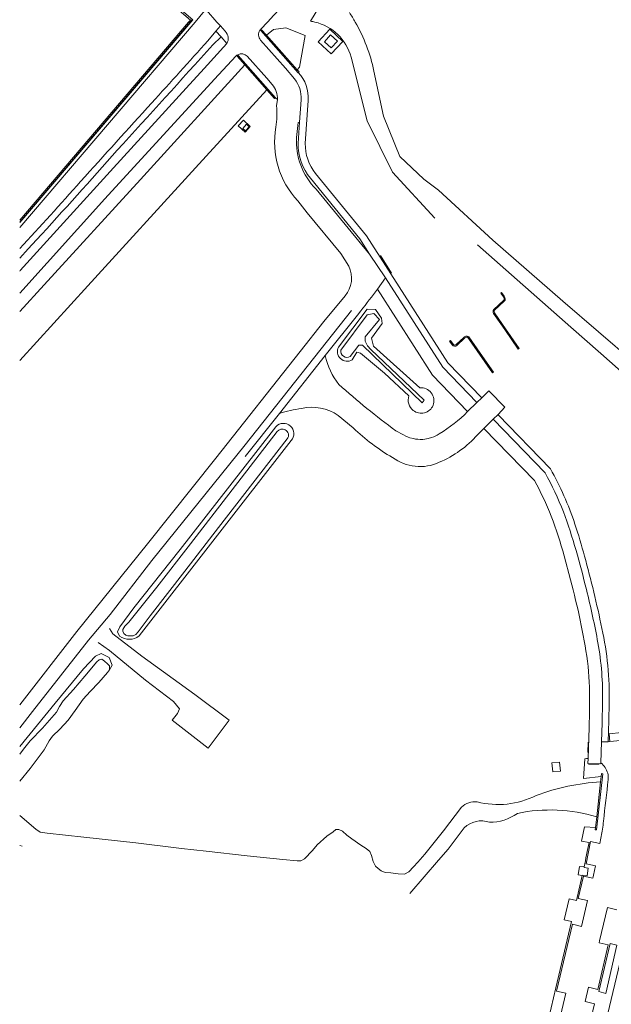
# Model space of a CAD drawing. Header units: metres. Extents: x 89500 to 94494, y 464000 to 469000.
# Tile 10 of 61: x 90500 to 90642, y 465514 to 465751. Entities that reach past the tile are written whole.
import ezdxf

# ---------------------------------------------------------------- set-up
doc = ezdxf.new("R2010")
doc.units = ezdxf.units.M
for name, color, linetype, lineweight in [('B04', 251, 'Continuous', 15), ('Q06', 251, 'Continuous', 15), ('Q19', 251, 'Continuous', 15), ('T01', 251, 'Continuous', 15), ('T03', 251, 'Continuous', 15), ('T09', 251, 'Continuous', 15), ('V00', 251, 'Continuous', 15), ('V01', 251, 'Continuous', 15), ('V02', 251, 'Continuous', 15), ('W00', 251, 'Continuous', 15), ('W01', 251, 'Continuous', 15)]:
    doc.layers.add(name, color=color, linetype=linetype, lineweight=lineweight)

msp = doc.modelspace()

# ---------------------------------------------------------------- linework, layer by layer
at = {"layer": 'B04'}
for points in [[(90558.026, 465747.959), (90558.253, 465748.163), (90559.448, 465746.817)], [(90567.077, 465737.836), (90567.051, 465737.815), (90558.026, 465747.959)], [(90559.448, 465746.817), (90566.829, 465738.503)], [(90552.585, 465741.989), (90552.359, 465741.784), (90554.227, 465739.672)], [(90561.611, 465731.779), (90552.585, 465741.989)], [(90554.227, 465739.672), (90559.486, 465733.724)], [(90566.829, 465738.503), (90567.277, 465737.998)], [(90567.277, 465737.998), (90567.077, 465737.836)], [(90559.486, 465733.724), (90561.384, 465731.577), (90561.611, 465731.779)]]:
    msp.add_lwpolyline(points, dxfattribs=at)
at = {"layer": 'Q06'}
for points in [[(90500, 465680.344), (90505.907, 465686.786), (90529.057, 465712.124), (90554.227, 465739.672)], [(90559.486, 465733.724), (90542.306, 465714.904), (90516.434, 465686.565), (90500, 465668.582)], [(90586.601, 465678.466), (90583.174, 465674.244)], [(90581.657, 465672.291), (90579.595, 465669.556)]]:
    msp.add_lwpolyline(points, dxfattribs=at)
at = {"layer": 'Q19'}
for points in [[(90574.841, 465746.902), (90573.375, 465745.266), (90574.974, 465743.785), (90576.491, 465745.423), (90574.841, 465746.902)], [(90554.579, 465725.398), (90553.716, 465724.403), (90554.342, 465723.821), (90555.259, 465724.808), (90554.579, 465725.398)]]:
    msp.add_lwpolyline(points, dxfattribs=at)
at = {"layer": 'T01'}
for points in [[(90616.034, 465684.935), (90615.827, 465684.792), (90616.448, 465683.879)], [(90616.647, 465684.036), (90616.034, 465684.935)], [(90616.49, 465683.01), (90614.18, 465680.861)], [(90614.341, 465680.68), (90616.661, 465682.834)], [(90614.073, 465679.903), (90616.762, 465676.05), (90620.021, 465671.335), (90620.232, 465671.474), (90616.955, 465676.2), (90614.275, 465680.023)], [(90605.079, 465672.441), (90606.965, 465674.151)], [(90607.129, 465673.988), (90605.287, 465672.264)], [(90606.965, 465674.151), (90607.113, 465674.272)], [(90608.106, 465674.255), (90610.105, 465671.379), (90614.064, 465665.757), (90613.864, 465665.615), (90610.118, 465670.938), (90607.918, 465674.099)], [(90604.155, 465672.331), (90603.515, 465673.209), (90603.749, 465673.395)], [(90603.749, 465673.395), (90604.331, 465672.516)], [(90636.838, 465576.764), (90636.793, 465574.294)], [(90636.957, 465571.454), (90639.479, 465571.453)], [(90638.564, 465555.7), (90638.872, 465555.669), (90640.362, 465569.183), (90640.068, 465569.201), (90639.991, 465568.507)], [(90639.848, 465567.222), (90638.914, 465558.839)], [(90639.991, 465568.507), (90639.848, 465567.222)], [(90638.914, 465558.839), (90638.625, 465556.247)], [(90638.625, 465556.247), (90638.564, 465555.7)]]:
    msp.add_lwpolyline(points, dxfattribs=at)
for points in [[(90616.448, 465683.879, -0.4480758), (90616.49, 465683.01)], [(90616.661, 465682.834, 0.4123373), (90616.647, 465684.036)], [(90614.18, 465680.861, 0.3528726), (90614.073, 465679.903)], [(90614.275, 465680.023, -0.3255353), (90614.341, 465680.68)], [(90607.747, 465674.433, 0.1639952), (90607.113, 465674.272)], [(90607.129, 465673.988, -0.1890608), (90607.676, 465674.223)], [(90607.918, 465674.099, 0.1964092), (90607.676, 465674.223)], [(90608.106, 465674.255, 0.1841687), (90607.747, 465674.433)], [(90605.287, 465672.264, -0.501446), (90604.155, 465672.331)], [(90604.331, 465672.516, 0.4696629), (90605.079, 465672.441)]]:
    msp.add_lwpolyline(points, format="xyb", dxfattribs=at)
at = {"layer": 'T03'}
for points in [[(90542.252, 465750), (90544.529, 465752.663)], [(90500, 465701.884), (90541.078, 465750)], [(90500, 465700.591), (90542.252, 465750)], [(90541.078, 465750), (90541.543, 465750.545)], [(90589.517, 465689.602), (90586.859, 465693.814)]]:
    msp.add_lwpolyline(points, dxfattribs=at)
at = {"layer": 'T09'}
for points in [[(90576.779, 465671.823), (90583.686, 465680.941)], [(90583.686, 465680.941), (90585.627, 465680.83), (90587.14, 465678.805), (90587.256, 465677.498), (90584.694, 465673.924), (90585.194, 465672.069), (90596.318, 465662.006)], [(90593.721, 465660.065), (90587.838, 465665.521), (90582.05, 465670.316), (90581.146, 465670.599), (90580.035, 465668.737)], [(90561.705, 465652.657), (90556.836, 465646.491), (90538.637, 465623.1), (90527.487, 465609.092), (90524.096, 465604.516), (90523.512, 465603.338), (90524.069, 465602.276)], [(90528.78, 465602.321), (90565.366, 465649.336)], [(90500, 465575.752), (90508.512, 465586.129), (90515.36, 465594.396), (90518.249, 465597.438), (90519.63, 465598.091), (90521.537, 465597.172), (90522.245, 465595.331), (90521.658, 465594.191)]]:
    msp.add_lwpolyline(points, dxfattribs=at)
for points in [[(90580.035, 465668.737, -0.7629499), (90576.779, 465671.823)], [(90596.318, 465662.006, -0.5560844), (90599.527, 465657.801)], [(90594.754, 465656.566, -0.3359014), (90593.721, 465660.065)], [(90599.527, 465657.801, -0.4946568), (90594.754, 465656.566)], [(90561.705, 465652.657, -0.9998577), (90565.366, 465649.336)], [(90524.069, 465602.276, 0.327878), (90528.78, 465602.321)]]:
    msp.add_lwpolyline(points, format="xyb", dxfattribs=at)
at = {"layer": 'V00'}
for points in [[(90600.803, 465709.582), (90597.324, 465712.204), (90591.485, 465717.636)], [(90599.969, 465702.851), (90589.769, 465713.921)], [(90652.26, 465664.401), (90647.958, 465668.124), (90630.802, 465682.826), (90613.928, 465697.493), (90600.803, 465709.582)], [(90610.23, 465696.392), (90632.651, 465676.626)], [(90521.788, 465607.486), (90531.835, 465620.45), (90554.296, 465648.295), (90579.894, 465680.635)], [(90500, 465585.732), (90513.765, 465603.373), (90530.798, 465624.443), (90547.213, 465645.092), (90567.549, 465670.736), (90573.257, 465677.993)], [(90632.651, 465676.626), (90639.89, 465670.3)], [(90639.89, 465670.3), (90651.702, 465659.878), (90650.66, 465658.567)], [(90521.788, 465607.486), (90516.588, 465601.297)], [(90536.751, 465582.037), (90545.356, 465575.34), (90550.425, 465582.078), (90542.156, 465588.214), (90529.432, 465597.493), (90522.458, 465602.845), (90521.654, 465604.153)], [(90500, 465580.239), (90503.049, 465584.138), (90516.588, 465601.297)], [(90518.928, 465600.742), (90521.597, 465598.828), (90530.303, 465591.705), (90537.048, 465586.53), (90538.478, 465584.807), (90537.991, 465583.667), (90536.751, 465582.037)], [(90500.588, 465551.772), (90500, 465551.91)]]:
    msp.add_lwpolyline(points, dxfattribs=at)
at = {"layer": 'V01'}
for points in [[(90559.626, 465750), (90561.213, 465751.671), (90565.654, 465756.461)], [(90570.035, 465750.183), (90573.379, 465755.853)], [(90544.964, 465752.854), (90547.498, 465750)], [(90547.498, 465750), (90548.325, 465749.069)], [(90558.02, 465748.309), (90559.626, 465750)], [(90545.326, 465745.523), (90547.227, 465747.833)], [(90547.227, 465747.833), (90548.469, 465746.435)], [(90548.325, 465749.069), (90549.484, 465747.772)], [(90549.896, 465744.844), (90544.422, 465738.846)], [(90548.469, 465746.435), (90546.493, 465744.504)], [(90564.029, 465738.884), (90558.017, 465745.672)], [(90546.9, 465736.271), (90552.029, 465741.807)], [(90554.798, 465741.767), (90559.484, 465736.49), (90560.798, 465734.978)], [(90583.659, 465726.263), (90579.79, 465741.542)], [(90544.422, 465738.846), (90540.103, 465734.137), (90522.55, 465714.954), (90500.154, 465690.225), (90500, 465690.056)], [(90564.029, 465738.884), (90566.125, 465736.34)], [(90585.264, 465738.218), (90587.552, 465727.359)], [(90500, 465684.782), (90520.483, 465707.437), (90546.9, 465736.271)], [(90562.034, 465731.399), (90561.838, 465729.872)], [(90567.728, 465731.307), (90567.352, 465725.939)], [(90554.293, 465723.521), (90552.629, 465725.002), (90553.898, 465726.393), (90555.527, 465724.907), (90554.293, 465723.521)], [(90567.352, 465725.939), (90567.039, 465725.804), (90566.625, 465722.254)], [(90583.659, 465726.263), (90589.769, 465713.921)], [(90591.485, 465717.636), (90587.552, 465727.359)], [(90571.345, 465709.829), (90584.24, 465694.189)], [(90566.964, 465706.998), (90569.208, 465704.134), (90577.308, 465694.328), (90579.237, 465691.269)], [(90500, 465693.206), (90502.04, 465695.415), (90504.073, 465697.616)], [(90584.24, 465694.189), (90588.071, 465688.453)], [(90586.15, 465685.75), (90588.071, 465688.453)], [(90578.363, 465684.116), (90573.257, 465677.993)], [(90573.559, 465669.762), (90581.302, 465679.518)], [(90581.302, 465679.518), (90582.136, 465680.569)], [(90562.518, 465655.851), (90573.559, 465669.762)], [(90611.249, 465659.59), (90610.098, 465658.473)], [(90612.958, 465661.249), (90611.249, 465659.59)], [(90616.785, 465657.328), (90612.958, 465661.249)], [(90610.098, 465658.473), (90607.849, 465656.29)], [(90615.165, 465655.578), (90616.785, 465657.328)], [(90554.29, 465645.484), (90562.518, 465655.851)], [(90580.313, 465652.348), (90576.674, 465655.34)], [(90614.007, 465654.439), (90615.165, 465655.578)], [(90611.772, 465652.24), (90614.007, 465654.439)], [(90590.588, 465651.672), (90592.43, 465650.69)], [(90592.43, 465650.69), (90592.972, 465650.406), (90593.511, 465650.171), (90593.962, 465650.009), (90594.778, 465649.787), (90595.283, 465649.694), (90595.89, 465649.624), (90596.391, 465649.6), (90597.044, 465649.615), (90597.54, 465649.661), (90598.378, 465649.809), (90599.179, 465650.036), (90599.741, 465650.25), (90600.188, 465650.455), (90600.532, 465650.635), (90601.012, 465650.923)], [(90610.245, 465650.738), (90611.772, 465652.24)], [(90648.064, 465577.459), (90647.864, 465579.414), (90641.927, 465578.807), (90642.092, 465576.933)], [(90642.092, 465576.933), (90648.064, 465577.459)], [(90630.188, 465569.83), (90629.937, 465571.971), (90628.077, 465571.761), (90628.32, 465569.611), (90630.188, 465569.83)], [(90635.916, 465546.771), (90634.774, 465546.887), (90634.448, 465544.867), (90635.434, 465544.709)], [(90635.914, 465546.761), (90635.886, 465546.654), (90636.896, 465546.491), (90636.631, 465544.63), (90635.453, 465544.791), (90635.434, 465544.709)], [(90635.916, 465546.771), (90635.914, 465546.761)]]:
    msp.add_lwpolyline(points, dxfattribs=at)
for points in [[(90579.399, 465752.272, -0.0165119), (90580.802, 465750)], [(90570.035, 465750.183, -0.0228948), (90571.046, 465750)], [(90571.046, 465750, -0.2799058), (90579.79, 465741.542)], [(90580.802, 465750, -0.0790106), (90585.264, 465738.218)], [(90549.484, 465747.772, -0.3258085), (90549.896, 465744.844)], [(90558.017, 465745.672, -0.354718), (90557.812, 465748.054)], [(90557.812, 465748.054, -0.0408353), (90558.02, 465748.309)], [(90545.326, 465745.523, -0.0011603), (90531.798, 465730.552)], [(90523.508, 465719.147, 0.0008275), (90546.493, 465744.504)], [(90552.029, 465741.807, -0.0770528), (90552.498, 465742.155)], [(90552.498, 465742.155, -0.3381721), (90554.798, 465741.767)], [(90566.125, 465736.34, -0.1981456), (90567.728, 465731.307)], [(90560.798, 465734.978, -0.1911823), (90562.034, 465731.399)], [(90531.798, 465730.552, 0.0019958), (90514.678, 465711.658)], [(90561.838, 465729.872, -0.0538547), (90561.682, 465724.728)], [(90561.682, 465724.728, 0.2383782), (90566.964, 465706.998)], [(90566.625, 465722.254, 0.209572), (90571.345, 465709.829)], [(90504.073, 465697.616, 0.0031971), (90523.508, 465719.147)], [(90514.678, 465711.658, -0.0052523), (90500, 465695.496)], [(90579.237, 465691.269, -0.2927076), (90578.363, 465684.116)], [(90582.136, 465680.569, 0.006624), (90586.15, 465685.75)], [(90573.559, 465669.762, 0.109706), (90576.835, 465662.797)], [(90576.835, 465662.797, 0.0237939), (90590.588, 465651.672)], [(90576.674, 465655.34, 0.2159474), (90567.873, 465657.04)], [(90567.873, 465657.04, 0.0434307), (90562.518, 465655.851)], [(90601.012, 465650.923, 0.0529158), (90607.849, 465656.29)], [(90589.761, 465645.237, -0.0570881), (90580.313, 465652.348)], [(90610.245, 465650.738, -0.1110543), (90601.015, 465644.093)], [(90601.015, 465644.093, -0.2726489), (90589.761, 465645.237)]]:
    msp.add_lwpolyline(points, format="xyb", dxfattribs=at)
at = {"layer": 'V02'}
for points in [[(90541.652, 465750.557), (90500, 465786.117)], [(90500, 465785.624), (90541.089, 465750.487), (90540.673, 465750)], [(90540.673, 465750), (90500, 465702.375)], [(90500, 465701.769), (90541.176, 465750)], [(90541.176, 465750), (90541.652, 465750.557)], [(90547.227, 465747.833), (90548.325, 465749.069)], [(90558.026, 465747.959), (90557.812, 465748.054)], [(90575.02, 465742.33), (90571.845, 465745.221), (90574.645, 465748.264), (90577.801, 465745.313), (90575.02, 465742.33)], [(90548.469, 465746.435), (90549.896, 465744.844)], [(90552.585, 465741.989), (90552.498, 465742.155)], [(90562.034, 465731.399), (90561.611, 465731.779)], [(90568.744, 465720.824), (90569.416, 465731.148)], [(90567.021, 465720.804), (90567.352, 465725.939)], [(90584.24, 465694.189), (90581.88, 465697.887), (90570.004, 465712.422)], [(90583.49, 465698.606), (90571.239, 465713.576)], [(90611.249, 465659.59), (90603.042, 465668.036), (90583.49, 465698.606)], [(90588.071, 465688.453), (90601.873, 465666.942), (90610.098, 465658.473)], [(90607.849, 465656.29), (90599.36, 465665.029), (90586.15, 465685.75)], [(90627.785, 465642.558), (90615.189, 465655.54)], [(90614.007, 465654.439), (90626.507, 465641.596)], [(90623.966, 465639.729), (90611.772, 465652.24)], [(90632.616, 465615.795), (90631.073, 465621.602)], [(90640.326, 465586.365), (90640.247, 465581.404), (90640.095, 465576.888)], [(90641.695, 465576.838), (90641.86, 465581.998), (90641.926, 465586.126)], [(90636.834, 465572.83), (90637.088, 465580.274)], [(90640.095, 465576.888), (90639.951, 465571.788)], [(90640.095, 465576.888), (90641.695, 465576.838)], [(90642.092, 465576.933), (90641.695, 465576.838)], [(90636.096, 465572.747), (90635.759, 465568.057), (90639.991, 465568.507)], [(90639.944, 465571.527), (90636.792, 465571.614), (90636.834, 465572.83)], [(90639.951, 465571.788), (90639.944, 465571.527)], [(90638.625, 465556.247), (90635.946, 465556.378), (90635.267, 465552.971), (90637.076, 465552.624)], [(90647.364, 465556.873), (90651.806, 465557.198), (90649.46, 465545.182), (90645.767, 465528.982), (90640.348, 465506.096)], [(90638.616, 465547.019), (90636.376, 465547.516), (90637.452, 465552.858), (90639.682, 465552.381)], [(90635.434, 465544.709), (90634.036, 465538.645), (90632.275, 465539.048), (90631.115, 465534.034), (90632.869, 465533.606), (90629.109, 465517.672)], [(90636.715, 465538.655), (90634.494, 465539.169), (90635.741, 465544.547), (90637.971, 465544.03)], [(90636.715, 465538.655), (90635.275, 465532.45)], [(90639.484, 465528.49), (90639.592, 465528.948), (90641.513, 465536.988)], [(90643.749, 465536.425), (90641.513, 465536.988)], [(90629.272, 465516.887), (90630.534, 465522.221), (90633.068, 465532.967), (90635.275, 465532.45)], [(90639.484, 465528.49), (90641.709, 465527.991), (90639.16, 465517.25), (90636.973, 465517.803)], [(90639.413, 465516.77), (90641.107, 465516.345), (90643.793, 465527.944), (90642.132, 465528.341), (90639.413, 465516.77)], [(90629.109, 465517.672), (90625.719, 465503.27), (90626.775, 465503.049), (90626.37, 465501.43)], [(90636.143, 465514.354), (90636.973, 465517.803)], [(90629.272, 465516.887), (90631.487, 465516.38)], [(90629.873, 465509.548), (90631.487, 465516.38)], [(90633.607, 465503.565), (90635.815, 465503.03), (90638.361, 465513.842), (90636.143, 465514.354)]]:
    msp.add_lwpolyline(points, dxfattribs=at)
for points in [[(90569.416, 465731.148, 0.2197962), (90567.077, 465737.836)], [(90570.004, 465712.422, -0.1735909), (90567.021, 465720.804)], [(90571.239, 465713.576, -0.1755349), (90568.744, 465720.824)], [(90626.507, 465641.596, -0.0260193), (90630.913, 465632.205)], [(90633.681, 465629.244, 0.0445845), (90627.785, 465642.558)], [(90627.993, 465631.106, 0.0248086), (90623.966, 465639.729)], [(90631.073, 465621.602, 0.0267671), (90627.993, 465631.106)], [(90630.913, 465632.205, -0.0284058), (90636.431, 465613.463)], [(90635.978, 465621.538, 0.0129044), (90633.681, 465629.244)], [(90640.167, 465604.135, 0.0171431), (90635.978, 465621.538)], [(90636.72, 465596.254, 0.0283622), (90632.616, 465615.795)], [(90636.431, 465613.463, -0.0161946), (90639.217, 465600.665)], [(90641.926, 465586.126, 0.0601314), (90640.167, 465604.135)], [(90639.217, 465600.665, -0.048457), (90640.326, 465586.365)], [(90637.198, 465586.266, 0.0326787), (90636.72, 465596.254)], [(90637.088, 465580.274, 0.011709), (90637.198, 465586.266)], [(90636.096, 465572.747, -0.0394066), (90636.834, 465572.83)], [(90639.951, 465571.788, -0.1609373), (90641.561, 465569.303)], [(90641.702, 465567.757, 0.0046414), (90640.561, 465557.786)], [(90641.561, 465569.303, -0.0821719), (90641.702, 465567.757)], [(90640.561, 465557.786, -0.007155), (90640.291, 465555.828)], [(90640.291, 465555.828, -0.0118823), (90639.682, 465552.381)], [(90637.076, 465552.624, 0.0058175), (90635.916, 465546.771)], [(90638.616, 465547.019, -0.0029461), (90637.971, 465544.03)]]:
    msp.add_lwpolyline(points, format="xyb", dxfattribs=at)
at = {"layer": 'W00'}
for points in [[(90577.344, 465671.108), (90583.671, 465679.595), (90585.257, 465679.92), (90586.601, 465678.466)], [(90561.982, 465651.504), (90551.18, 465637.512), (90541.164, 465624.506), (90533.028, 465614.07), (90526.299, 465605.657), (90525.351, 465604.666), (90524.844, 465603.905), (90524.85, 465603.44), (90525.093, 465602.882)], [(90525.093, 465602.882), (90525.562, 465602.517), (90526.014, 465602.38), (90527.318, 465602.352), (90527.959, 465602.663), (90528.496, 465603.318), (90531.453, 465607.192), (90539.788, 465617.903), (90547.871, 465628.414), (90564.419, 465649.719)], [(90521.658, 465594.191), (90521.626, 465595.142), (90521.151, 465595.631), (90520.455, 465596.262), (90519.781, 465596.739), (90519.166, 465596.61), (90518.578, 465596.083), (90515.694, 465592.661), (90512.969, 465589.471), (90510.441, 465586.675), (90509.597, 465585.328), (90508.859, 465584.026), (90505.497, 465580.169), (90502.556, 465577.068), (90500.937, 465575.076), (90500, 465573.871)], [(90513.394, 465584.38), (90515.274, 465587.127), (90517.001, 465588.96), (90519.078, 465591.125), (90521.159, 465593.522), (90521.658, 465594.191)], [(90500, 465567.422), (90502.544, 465570.465), (90505.877, 465574.906), (90507.087, 465577.074), (90507.901, 465578.187), (90509.64, 465579.862), (90511.652, 465582.03), (90513.394, 465584.38)], [(90595.833, 465547.924), (90597.542, 465549.84), (90602.068, 465555.431), (90606.384, 465561.162)], [(90595.833, 465547.924), (90594.778, 465546.741), (90593.667, 465545.558), (90592.638, 465545.011), (90591.143, 465545.128), (90589.367, 465545.369), (90587.972, 465545.453), (90587.044, 465545.821), (90586.265, 465546.409), (90585.682, 465546.966), (90585.066, 465548.043), (90584.685, 465549.496), (90584.276, 465550.442), (90583.444, 465551.177), (90582.118, 465551.997), (90579.976, 465553.526), (90578.786, 465554.399), (90577.752, 465555.345), (90576.833, 465555.772), (90576.143, 465555.762), (90575.476, 465555.232), (90573.928, 465554.194), (90571.613, 465552.059), (90570.519, 465550.735), (90568.544, 465548.729), (90567.704, 465548.219), (90566.807, 465548.241), (90563.341, 465548.538), (90554.77, 465549.389), (90544.898, 465550.56), (90538.995, 465551.183), (90527.972, 465552.531), (90515.426, 465553.945), (90506.646, 465554.855), (90504.903, 465555.085), (90503.927, 465555.816), (90500, 465559.107)], [(90593.935, 465540.367), (90600.82, 465548.397), (90603.157, 465551.061), (90607.027, 465556.183)]]:
    msp.add_lwpolyline(points, dxfattribs=at)
for points in [[(90579.595, 465669.556, -0.6473476), (90577.344, 465671.108)], [(90563.917, 465651.916, 0.3401777), (90561.982, 465651.504)], [(90564.419, 465649.719, 0.4732303), (90563.917, 465651.916)], [(90639.848, 465567.222, 0.0718491), (90624.334, 465563.964)], [(90610.107, 465562.41, 0.2202626), (90606.384, 465561.162)], [(90624.334, 465563.964, -0.1825443), (90610.107, 465562.41)], [(90619.818, 465559.643, -0.1237966), (90638.914, 465558.839)], [(90607.027, 465556.183, -0.279636), (90613.069, 465557.506)], [(90613.069, 465557.506, 0.167297), (90619.818, 465559.643)]]:
    msp.add_lwpolyline(points, format="xyb", dxfattribs=at)
at = {"layer": 'W01'}
for points in [[(90566.829, 465738.503), (90567.339, 465739.185), (90568.71, 465746.801), (90564.047, 465748.596), (90561.127, 465748.212), (90559.448, 465746.817)], [(90583.174, 465674.244), (90583.153, 465673.25), (90583.706, 465672.146), (90584.558, 465671.219), (90597.34, 465659.046), (90596.872, 465658.417), (90582.508, 465672.256), (90581.657, 465672.291)]]:
    msp.add_lwpolyline(points, dxfattribs=at)

doc.saveas('drawing.dxf')
